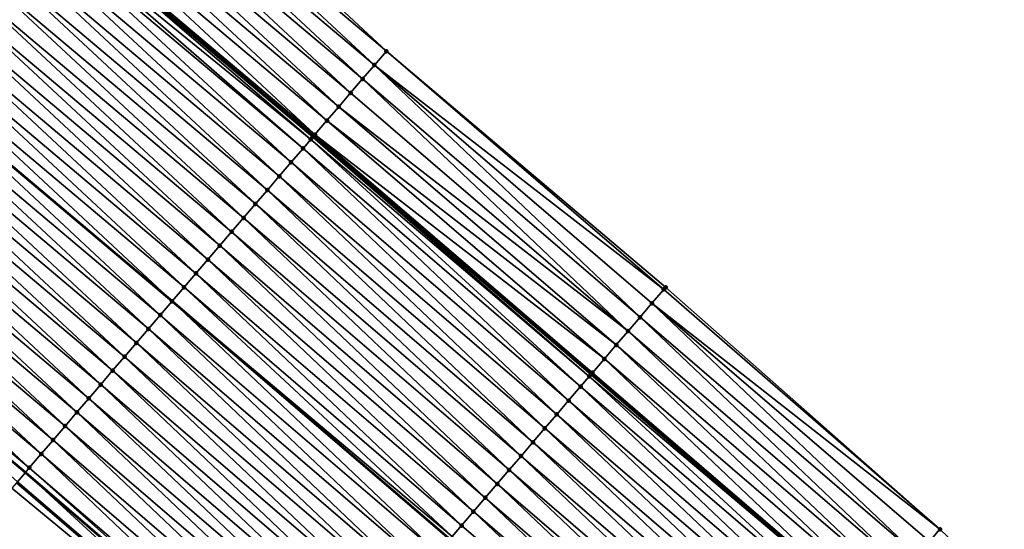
# Model space of a CAD drawing. Header units: feet. Extents: x 2017424 to 2024169, y 808042 to 818730.
# Tile 174 of 256: x 2018863 to 2018917, y 817493 to 817521. Entities that reach past the tile are written whole.
import ezdxf

# ---------------------------------------------------------------- set-up
doc = ezdxf.new("R2010")
doc.units = ezdxf.units.FT
doc.header["$MEASUREMENT"] = 0
for name, color, linetype, lineweight in [('EP_Travel Lane', 172, 'Continuous', 53), ('NB-Road Shots', 141, 'Continuous', 100), ('NB-Road X-Section', 40, 'Continuous', 13), ('STRIPING', 60, 'Continuous', 53)]:
    doc.layers.add(name, color=color, linetype=linetype, lineweight=lineweight)
doc.layers.add('I-77-MM15-17_NB-Surface-BORDER', color=7, linetype='Continuous')
doc.layers.add('I-77-MM15-17_NB-Surface-TIN', color=7, linetype='Continuous')

msp = doc.modelspace()

# ---------------------------------------------------------------- linework, layer by layer
at = {"layer": 'EP_Travel Lane'}
for points in [[(2018680.487801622, 817682.9492509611, 265.2869887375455), (2018695.732662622, 817670.0038730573, 265.1723295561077), (2018710.977544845, 817657.058477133, 265.062097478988), (2018726.222418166, 817644.1130887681, 264.9500094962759), (2018741.467385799, 817631.1676203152, 264.8575834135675), (2018756.712394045, 817618.2221173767, 264.7736264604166), (2018771.957462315, 817605.2765634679, 264.7021801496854), (2018787.202530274, 817592.331009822, 264.6306692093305), (2018802.449268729, 817579.3916672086, 264.6042746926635), (2018817.723675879, 817566.4807958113, 264.5448147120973), (2018832.998122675, 817553.5698909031, 264.4957293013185), (2018848.274330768, 817540.7163852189, 264.4197961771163), (2018863.594907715, 817527.8605148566, 264.3358394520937), (2018878.981106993, 817514.9153994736, 264.2239880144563), (2018894.161988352, 817501.8954641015, 264.0749702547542), (2018909.342777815, 817488.8756075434, 263.9106404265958), (2018924.522298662, 817475.8265810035, 263.7352914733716), (2018939.679067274, 817462.7787122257, 263.5755120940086), (2018954.858152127, 817449.6994170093, 263.3990584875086), (2018969.966004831, 817436.5953749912, 263.2069529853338), (2018985.073937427, 817423.4912636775, 263.0262041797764), (2019000.181863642, 817410.3891753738, 262.8748321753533)], [(2018679.915244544, 817651.296942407, 265.5613112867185), (2018695.185495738, 817638.3821200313, 265.3919447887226), (2018710.455550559, 817625.4674637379, 265.1817087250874), (2018725.725785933, 817612.5526547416, 265.0090497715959), (2018740.995981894, 817599.6378790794, 264.8281840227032), (2018756.266327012, 817586.722977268, 264.6783650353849), (2018771.536634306, 817573.8081074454, 264.5206743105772), (2018786.810242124, 817560.8913698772, 264.385724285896), (2018802.084329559, 817547.9807687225, 264.2426014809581), (2018817.358385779, 817535.070193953, 264.0913103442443), (2018832.701104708, 817522.1609300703, 263.9430832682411), (2018848.021889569, 817509.3056202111, 263.821537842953), (2018863.207168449, 817496.5298005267, 263.6983203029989), (2018878.387983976, 817483.5099216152, 263.53832794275), (2018893.568794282, 817470.4900471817, 263.3774655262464), (2018908.714644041, 817457.4700170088, 263.2195613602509), (2018923.871443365, 817444.4221217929, 263.0650736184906), (2018938.981822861, 817431.402658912, 262.8844902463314), (2018954.089652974, 817418.2986364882, 262.6891724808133), (2018969.197641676, 817405.1944765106, 262.516409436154), (2018984.308099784, 817392.0901700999, 262.3623027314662), (2018999.417576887, 817378.9879514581, 262.1726047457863)]]:
    msp.add_polyline3d(points, dxfattribs=at)
at = {"layer": 'I-77-MM15-17_NB-Surface-BORDER', "color": 3, "linetype": 'Continuous', "lineweight": -3}
for points in [[(2018680.645252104, 817683.1354620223, 265.283357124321), (2018696.27037605, 817670.6399375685, 265.1465820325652), (2018712.832506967, 817659.2525219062, 264.9939318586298), (2018729.394689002, 817647.8650630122, 264.8519203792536), (2018744.665829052, 817634.9501189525, 264.8028906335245), (2018759.937057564, 817622.0351000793, 264.7722757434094), (2018775.853890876, 817609.883752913, 264.7126077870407), (2018791.460974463, 817597.3659360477, 264.6744261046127), (2018807.035076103, 817584.816546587, 264.6598381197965), (2018822.474365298, 817572.1005646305, 264.6231879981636), (2018837.739438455, 817559.178745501, 264.5514728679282), (2018852.844230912, 817546.1622988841, 264.4526909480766), (2018868.164826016, 817533.3067755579, 264.3296399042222), (2018882.957923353, 817519.552864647, 264.1741285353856), (2018898.238566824, 817506.648392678, 264.0956368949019), (2018913.244286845, 817493.4243320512, 263.9377196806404), (2018927.737411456, 817479.5610504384, 263.7605349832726), (2018942.359920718, 817465.8928813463, 263.5743097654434), (2018956.895395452, 817452.0483271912, 263.3891777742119), (2018972.003313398, 817438.9442311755, 263.2061667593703), (2018986.456066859, 817425.0846488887, 263.0327841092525), (2019002.50888911, 817413.0720766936, 262.9231978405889)], [(2018998.315566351, 817377.7179933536, 262.1044480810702), (2018983.699811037, 817391.389350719, 262.3112769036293), (2018968.662655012, 817404.5779871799, 262.4949297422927), (2018953.25991355, 817417.3428071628, 262.6335508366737), (2018938.547647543, 817430.9025963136, 262.8489513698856), (2018923.816493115, 817444.3583262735, 263.0619861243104), (2018908.472494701, 817457.1889091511, 263.2042565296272), (2018893.300918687, 817470.1779385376, 263.3587733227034), (2018877.897395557, 817482.9383015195, 263.5059968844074), (2018862.474259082, 817495.6759465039, 263.6408178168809), (2018847.242212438, 817508.3769615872, 263.7586813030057), (2018832.143499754, 817521.4967048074, 263.9068526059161), (2018816.564544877, 817534.131511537, 264.0289594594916), (2018801.430892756, 817547.2079866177, 264.2069460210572), (2018786.380197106, 817560.3827849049, 264.3616748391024), (2018771.058846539, 817573.2433759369, 264.4977271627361), (2018756.038213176, 817586.4533273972, 264.6700593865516), (2018740.274153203, 817598.7845887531, 264.8047430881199), (2018725.120969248, 817611.8377022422, 264.9878453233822), (2018709.955365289, 817624.8761507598, 265.168795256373), (2018695.161368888, 817638.3535921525, 265.3918769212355), (2018679.766550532, 817651.1211484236, 265.558469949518)]]:
    msp.add_polyline3d(points, dxfattribs=at)
at = {"layer": 'I-77-MM15-17_NB-Surface-TIN', "color": 128, "linetype": 'Continuous', "lineweight": -3}
for points in [[(2018882.957923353, 817519.552864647, 264.1741285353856), (2018868.164826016, 817533.3067755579, 264.3296399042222), (2018867.522015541, 817532.5407503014, 264.3241861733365)], [(2018882.306943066, 817518.7937700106, 264.179837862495), (2018867.522015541, 817532.5407503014, 264.3241861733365), (2018866.879219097, 817531.7747132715, 264.3221562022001)], [(2018882.306943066, 817518.7937700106, 264.179837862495), (2018882.957923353, 817519.552864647, 264.1741285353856), (2018867.522015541, 817532.5407503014, 264.3241861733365)], [(2018881.655921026, 817518.0347111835, 264.1785901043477), (2018866.879219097, 817531.7747132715, 264.3221562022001), (2018866.23640968, 817531.008687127, 264.3169606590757)], [(2018881.655921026, 817518.0347111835, 264.1785901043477), (2018882.306943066, 817518.7937700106, 264.179837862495), (2018866.879219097, 817531.7747132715, 264.3221562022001)], [(2018881.004898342, 817517.2756529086, 264.1772350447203), (2018866.23640968, 817531.008687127, 264.3169606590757), (2018865.593611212, 817530.2426517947, 264.314437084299)], [(2018881.004898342, 817517.2756529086, 264.1772350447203), (2018881.655921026, 817518.0347111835, 264.1785901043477), (2018866.23640968, 817531.008687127, 264.3169606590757)], [(2018880.353992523, 817516.5164944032, 264.1953528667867), (2018865.593611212, 817530.2426517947, 264.314437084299), (2018864.950876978, 817529.4765625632, 264.3275878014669)], [(2018880.353992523, 817516.5164944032, 264.1953528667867), (2018881.004898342, 817517.2756529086, 264.1772350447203), (2018865.593611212, 817530.2426517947, 264.314437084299)], [(2018879.703068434, 817515.7573515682, 264.2104262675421), (2018864.950876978, 817529.4765625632, 264.3275878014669), (2018864.308100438, 817528.7105088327, 264.330414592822)], [(2018879.703068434, 817515.7573515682, 264.2104262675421), (2018880.353992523, 817516.5164944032, 264.1953528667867), (2018864.950876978, 817529.4765625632, 264.3275878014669)], [(2018879.052129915, 817514.9982211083, 264.2230953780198), (2018864.308100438, 817528.7105088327, 264.330414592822), (2018863.665332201, 817527.9444481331, 264.3352679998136)], [(2018879.052129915, 817514.9982211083, 264.2230953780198), (2018879.703068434, 817515.7573515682, 264.2104262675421), (2018864.308100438, 817528.7105088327, 264.330414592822)], [(2018878.930698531, 817514.8566168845, 264.2246215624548), (2018863.594907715, 817527.8605148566, 264.3358394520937), (2018863.566071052, 817527.8261467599, 264.3360734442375)], [(2018863.665332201, 817527.9444481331, 264.3352679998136), (2018863.594907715, 817527.8605148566, 264.3358394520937), (2018878.981106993, 817514.9153994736, 264.2239880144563)], [(2018878.930698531, 817514.8566168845, 264.2246215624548), (2018878.981106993, 817514.9153994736, 264.2239880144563), (2018863.594907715, 817527.8605148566, 264.3358394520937)], [(2018879.052129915, 817514.9982211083, 264.2230953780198), (2018863.665332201, 817527.9444481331, 264.3352679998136), (2018878.981106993, 817514.9153994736, 264.2239880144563)], [(2018878.401023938, 817514.2392342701, 264.2078615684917), (2018863.233451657, 817527.4297925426, 264.3305944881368), (2018863.022488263, 817527.1784509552, 264.3216487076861)], [(2018878.822248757, 817514.7301863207, 264.2230635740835), (2018863.566071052, 817527.8261467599, 264.3360734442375), (2018863.233451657, 817527.4297925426, 264.3305944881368)], [(2018878.401023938, 817514.2392342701, 264.2078615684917), (2018878.822248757, 817514.7301863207, 264.2230635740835), (2018863.233451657, 817527.4297925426, 264.3305944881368)], [(2018878.822248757, 817514.7301863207, 264.2230635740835), (2018878.930698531, 817514.8566168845, 264.2246215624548), (2018863.566071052, 817527.8261467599, 264.3360734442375)], [(2018877.749834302, 817513.4803191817, 264.1786880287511), (2018863.022488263, 817527.1784509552, 264.3216487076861), (2018862.379574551, 817526.4125123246, 264.2910033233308)], [(2018877.749834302, 817513.4803191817, 264.1786880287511), (2018878.401023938, 817514.2392342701, 264.2078615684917), (2018863.022488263, 817527.1784509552, 264.3216487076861)], [(2018877.098683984, 817512.7213703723, 264.1560658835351), (2018862.379574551, 817526.4125123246, 264.2910033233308), (2018861.736704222, 817525.6465372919, 264.2709439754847)], [(2018877.098683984, 817512.7213703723, 264.1560658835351), (2018877.749834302, 817513.4803191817, 264.1786880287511), (2018862.379574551, 817526.4125123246, 264.2910033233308)], [(2018876.447573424, 817511.9623874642, 264.1400684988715), (2018861.736704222, 817525.6465372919, 264.2709439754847), (2018861.09385445, 817524.8805450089, 264.2559011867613)], [(2018876.447573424, 817511.9623874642, 264.1400684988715), (2018877.098683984, 817512.7213703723, 264.1560658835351), (2018861.736704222, 817525.6465372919, 264.2709439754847)], [(2018875.796469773, 817511.2033986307, 264.1252223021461), (2018861.09385445, 817524.8805450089, 264.2559011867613), (2018860.451008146, 817524.1145498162, 264.2417046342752)], [(2018875.796469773, 817511.2033986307, 264.1252223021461), (2018876.447573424, 817511.9623874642, 264.1400684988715), (2018861.09385445, 817524.8805450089, 264.2559011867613)], [(2018875.145346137, 817510.4444269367, 264.1070462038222), (2018860.451008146, 817524.1145498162, 264.2417046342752), (2018859.808143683, 817523.3485698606, 264.2230769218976)], [(2018875.145346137, 817510.4444269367, 264.1070462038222), (2018875.796469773, 817511.2033986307, 264.1252223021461), (2018860.451008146, 817524.1145498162, 264.2417046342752)], [(2018874.494178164, 817509.6854932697, 264.0814821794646), (2018859.808143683, 817523.3485698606, 264.2230769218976), (2018859.16525462, 817522.5826105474, 264.1984461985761)], [(2018874.494178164, 817509.6854932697, 264.0814821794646), (2018875.145346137, 817510.4444269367, 264.1070462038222), (2018859.808143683, 817523.3485698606, 264.2230769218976)], [(2018873.842985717, 817508.9265805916, 264.0518404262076), (2018859.16525462, 817522.5826105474, 264.1984461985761), (2018858.522340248, 817521.8166724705, 264.1676398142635)], [(2018873.842985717, 817508.9265805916, 264.0518404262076), (2018874.494178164, 817509.6854932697, 264.0814821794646), (2018859.16525462, 817522.5826105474, 264.1984461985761)], [(2018873.191800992, 817508.167661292, 264.0234850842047), (2018858.522340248, 817521.8166724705, 264.1676398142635), (2018857.8794409, 817521.0507217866, 264.1404996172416)], [(2018873.191800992, 817508.167661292, 264.0234850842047), (2018873.842985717, 817508.9265805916, 264.0518404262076), (2018858.522340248, 817521.8166724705, 264.1676398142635)], [(2018872.540663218, 817507.4087017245, 264.0029530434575), (2018857.8794409, 817521.0507217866, 264.1404996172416), (2018857.236577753, 817520.2847407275, 264.1221928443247)], [(2018872.540663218, 817507.4087017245, 264.0029530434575), (2018873.191800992, 817508.167661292, 264.0234850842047), (2018857.8794409, 817521.0507217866, 264.1404996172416)], [(2018871.889563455, 817506.6497095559, 263.9887548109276), (2018857.236577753, 817520.2847407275, 264.1221928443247), (2018856.593739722, 817519.5187385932, 264.1100148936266)], [(2018871.889563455, 817506.6497095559, 263.9887548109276), (2018872.540663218, 817507.4087017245, 264.0029530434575), (2018857.236577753, 817520.2847407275, 264.1221928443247)], [(2018856.593739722, 817519.5187385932, 264.1100148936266), (2018855.958247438, 817518.761653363, 264.0783002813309), (2018871.245923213, 817505.8995558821, 263.962955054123)], [(2018871.889563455, 817506.6497095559, 263.9887548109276), (2018856.593739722, 817519.5187385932, 264.1100148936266), (2018871.245923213, 817505.8995558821, 263.962955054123)], [(2018898.139231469, 817506.532570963, 264.0955870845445), (2018882.957923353, 817519.552864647, 264.1741285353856), (2018882.306943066, 817518.7937700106, 264.179837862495)], [(2018898.139231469, 817506.532570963, 264.0955870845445), (2018898.238566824, 817506.648392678, 264.0956368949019), (2018882.957923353, 817519.552864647, 264.1741285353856)], [(2018870.587193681, 817505.1318712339, 263.9319902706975), (2018855.950820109, 817518.7528049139, 264.0779296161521), (2018855.307936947, 817517.9868406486, 264.0547390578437)], [(2018871.238392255, 817505.8907786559, 263.9626531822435), (2018855.958247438, 817518.761653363, 264.0783002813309), (2018855.950820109, 817518.7528049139, 264.0779296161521)], [(2018870.587193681, 817505.1318712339, 263.9319902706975), (2018871.238392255, 817505.8907786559, 263.9626531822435), (2018855.950820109, 817518.7528049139, 264.0779296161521)], [(2018871.238392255, 817505.8907786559, 263.9626531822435), (2018871.245923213, 817505.8995558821, 263.962955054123), (2018855.958247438, 817518.761653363, 264.0783002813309)], [(2018896.837160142, 817505.0144766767, 264.0885511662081), (2018882.306943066, 817518.7937700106, 264.179837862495), (2018881.655921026, 817518.0347111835, 264.1785901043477)], [(2018896.837160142, 817505.0144766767, 264.0885511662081), (2018897.488201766, 817505.7735187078, 264.09306227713), (2018882.306943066, 817518.7937700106, 264.179837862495)], [(2018897.488201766, 817505.7735187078, 264.09306227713), (2018898.139231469, 817506.532570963, 264.0955870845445), (2018882.306943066, 817518.7937700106, 264.179837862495)], [(2018869.93608013, 817504.3728908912, 263.9154944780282), (2018855.307936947, 817517.9868406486, 264.0547390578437), (2018854.665075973, 817517.2208577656, 264.0369626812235)], [(2018869.93608013, 817504.3728908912, 263.9154944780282), (2018870.587193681, 817505.1318712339, 263.9319902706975), (2018855.307936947, 817517.9868406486, 264.0547390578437)], [(2018896.186100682, 817504.2554499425, 264.0810681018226), (2018881.655921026, 817518.0347111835, 264.1785901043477), (2018881.004898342, 817517.2756529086, 264.1772350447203)], [(2018896.186100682, 817504.2554499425, 264.0810681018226), (2018896.837160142, 817505.0144766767, 264.0885511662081), (2018881.655921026, 817518.0347111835, 264.1785901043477)], [(2018869.284938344, 817503.6139347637, 263.8942940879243), (2018854.665075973, 817517.2208577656, 264.0369626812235), (2018854.022210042, 817516.4548790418, 264.0179767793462)], [(2018869.284938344, 817503.6139347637, 263.8942940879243), (2018869.93608013, 817504.3728908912, 263.9154944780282), (2018854.665075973, 817517.2208577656, 264.0369626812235)], [(2018896.186100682, 817504.2554499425, 264.0810681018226), (2018881.004898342, 817517.2756529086, 264.1772350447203), (2018880.353992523, 817516.5164944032, 264.1953528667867)], [(2018868.633814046, 817502.8549636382, 263.8760075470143), (2018854.022210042, 817516.4548790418, 264.0179767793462), (2018853.379335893, 817515.6889072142, 263.9969853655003)], [(2018868.633814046, 817502.8549636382, 263.8760075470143), (2018869.284938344, 817503.6139347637, 263.8942940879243), (2018854.022210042, 817516.4548790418, 264.0179767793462)], [(2018895.535063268, 817503.4964043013, 264.0772583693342), (2018880.353992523, 817516.5164944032, 264.1953528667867), (2018879.703068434, 817515.7573515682, 264.2104262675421)], [(2018895.535063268, 817503.4964043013, 264.0772583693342), (2018896.186100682, 817504.2554499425, 264.0810681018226), (2018880.353992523, 817516.5164944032, 264.1953528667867)], [(2018867.982689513, 817502.0959927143, 263.8576818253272), (2018853.379335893, 817515.6889072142, 263.9969853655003), (2018852.73647938, 817514.922920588, 263.9802975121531)], [(2018867.982689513, 817502.0959927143, 263.8576818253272), (2018868.633814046, 817502.8549636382, 263.8760075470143), (2018853.379335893, 817515.6889072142, 263.9969853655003)], [(2018894.884058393, 817502.737330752, 264.0788705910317), (2018879.703068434, 817515.7573515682, 264.2104262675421), (2018879.052129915, 817514.9982211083, 264.2230953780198)], [(2018894.884058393, 817502.737330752, 264.0788705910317), (2018895.535063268, 817503.4964043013, 264.0772583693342), (2018879.703068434, 817515.7573515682, 264.2104262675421)], [(2018867.331574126, 817501.3370139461, 263.8408801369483), (2018852.73647938, 817514.922920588, 263.9802975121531), (2018852.09361624, 817514.156939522, 263.9619927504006)], [(2018867.331574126, 817501.3370139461, 263.8408801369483), (2018867.982689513, 817502.0959927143, 263.8576818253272), (2018852.73647938, 817514.922920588, 263.9802975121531)], [(2018878.930698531, 817514.8566168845, 264.2246215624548), (2018894.161988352, 817501.8954641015, 264.0749702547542), (2018878.981106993, 817514.9153994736, 264.2239880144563)], [(2018879.052129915, 817514.9982211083, 264.2230953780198), (2018878.981106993, 817514.9153994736, 264.2239880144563), (2018894.161988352, 817501.8954641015, 264.0749702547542)], [(2018894.23303104, 817501.9782764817, 264.0767373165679), (2018879.052129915, 817514.9982211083, 264.2230953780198), (2018894.161988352, 817501.8954641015, 264.0749702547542)], [(2018894.23303104, 817501.9782764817, 264.0767373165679), (2018894.884058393, 817502.737330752, 264.0788705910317), (2018879.052129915, 817514.9982211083, 264.2230953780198)], [(2018893.581872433, 817501.2193347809, 264.0527338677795), (2018878.822248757, 817514.7301863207, 264.2230635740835), (2018878.401023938, 817514.2392342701, 264.2078615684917)], [(2018894.061270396, 817501.778060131, 264.0724650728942), (2018878.930698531, 817514.8566168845, 264.2246215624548), (2018878.822248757, 817514.7301863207, 264.2230635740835)], [(2018893.581872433, 817501.2193347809, 264.0527338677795), (2018894.061270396, 817501.778060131, 264.0724650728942), (2018878.822248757, 817514.7301863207, 264.2230635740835)], [(2018894.061270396, 817501.778060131, 264.0724650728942), (2018894.161988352, 817501.8954641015, 264.0749702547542), (2018878.930698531, 817514.8566168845, 264.2246215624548)], [(2018866.680449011, 817500.578043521, 263.8224575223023), (2018852.09361624, 817514.156939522, 263.9619927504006), (2018851.450744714, 817513.3909654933, 263.9416414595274)], [(2018866.680449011, 817500.578043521, 263.8224575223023), (2018867.331574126, 817501.3370139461, 263.8408801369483), (2018852.09361624, 817514.156939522, 263.9619927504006)], [(2018892.930683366, 817500.4604192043, 264.0236550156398), (2018878.401023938, 817514.2392342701, 264.2078615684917), (2018877.749834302, 817513.4803191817, 264.1786880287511)], [(2018892.930683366, 817500.4604192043, 264.0236550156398), (2018893.581872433, 817501.2193347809, 264.0527338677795), (2018878.401023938, 817514.2392342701, 264.2078615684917)], [(2018866.029268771, 817499.8191203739, 263.7948496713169), (2018851.450744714, 817513.3909654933, 263.9416414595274), (2018850.807844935, 817512.6250151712, 263.9143960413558)], [(2018866.029268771, 817499.8191203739, 263.7948496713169), (2018866.680449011, 817500.578043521, 263.8224575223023), (2018851.450744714, 817513.3909654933, 263.9416414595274)], [(2018892.279551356, 817499.7014546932, 264.0040831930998), (2018877.749834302, 817513.4803191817, 264.1786880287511), (2018877.098683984, 817512.7213703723, 264.1560658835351)], [(2018892.279551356, 817499.7014546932, 264.0040831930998), (2018892.930683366, 817500.4604192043, 264.0236550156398), (2018877.749834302, 817513.4803191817, 264.1786880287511)], [(2018865.37807524, 817499.060208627, 263.7650269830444), (2018850.807844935, 817512.6250151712, 263.9143960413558), (2018850.164936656, 817511.8590719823, 263.8850762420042)], [(2018865.37807524, 817499.060208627, 263.7650269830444), (2018866.029268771, 817499.8191203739, 263.7948496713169), (2018850.807844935, 817512.6250151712, 263.9143960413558)], [(2018891.62844312, 817498.9424697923, 263.9884727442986), (2018877.098683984, 817512.7213703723, 264.1560658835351), (2018876.447573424, 817511.9623874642, 264.1400684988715)], [(2018891.62844312, 817498.9424697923, 263.9884727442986), (2018892.279551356, 817499.7014546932, 264.0040831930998), (2018877.098683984, 817512.7213703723, 264.1560658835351)], [(2018864.726910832, 817498.3012719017, 263.7400571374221), (2018850.164936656, 817511.8590719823, 263.8850762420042), (2018849.522067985, 817511.0930955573, 263.8654218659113)], [(2018864.726910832, 817498.3012719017, 263.7400571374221), (2018865.37807524, 817499.060208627, 263.7650269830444), (2018850.164936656, 817511.8590719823, 263.8850762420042)], [(2018890.977341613, 817498.1834791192, 263.9739836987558), (2018876.447573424, 817511.9623874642, 264.1400684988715), (2018875.796469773, 817511.2033986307, 264.1252223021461)], [(2018890.977341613, 817498.1834791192, 263.9739836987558), (2018891.62844312, 817498.9424697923, 263.9884727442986), (2018876.447573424, 817511.9623874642, 264.1400684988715)], [(2018890.326222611, 817497.424503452, 263.9565792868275), (2018875.796469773, 817511.2033986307, 264.1252223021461), (2018875.145346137, 817510.4444269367, 264.1070462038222)], [(2018890.326222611, 817497.424503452, 263.9565792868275), (2018890.977341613, 817498.1834791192, 263.9739836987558), (2018875.796469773, 817511.2033986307, 264.1252223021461)], [(2018864.07577235, 817497.5423129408, 263.7194072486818), (2018849.522067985, 817511.0930955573, 263.8654218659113), (2018848.879185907, 817510.3271303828, 263.842495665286)], [(2018864.07577235, 817497.5423129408, 263.7194072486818), (2018864.726910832, 817498.3012719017, 263.7400571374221), (2018849.522067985, 817511.0930955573, 263.8654218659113)], [(2018863.424714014, 817496.7832852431, 263.7121116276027), (2018848.879185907, 817510.3271303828, 263.842495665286), (2018848.236371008, 817509.5611088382, 263.8359624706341)], [(2018863.424714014, 817496.7832852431, 263.7121116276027), (2018864.07577235, 817497.5423129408, 263.7194072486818), (2018848.879185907, 817510.3271303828, 263.842495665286)], [(2018889.675064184, 817496.6655615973, 263.9326057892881), (2018875.145346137, 817510.4444269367, 264.1070462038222), (2018874.494178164, 817509.6854932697, 264.0814821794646)], [(2018889.675064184, 817496.6655615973, 263.9326057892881), (2018890.326222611, 817497.424503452, 263.9565792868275), (2018875.145346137, 817510.4444269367, 264.1070462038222)], [(2018848.236371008, 817509.5611088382, 263.8359624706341), (2018848.021889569, 817509.3056202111, 263.821537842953), (2018863.207168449, 817496.5298005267, 263.6983203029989)], [(2018863.424714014, 817496.7832852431, 263.7121116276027), (2018848.236371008, 817509.5611088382, 263.8359624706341), (2018863.207168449, 817496.5298005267, 263.6983203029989)], [(2018889.02387172, 817495.9066489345, 263.9029608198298), (2018874.494178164, 817509.6854932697, 264.0814821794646), (2018873.842985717, 817508.9265805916, 264.0518404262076)], [(2018889.02387172, 817495.9066489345, 263.9029608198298), (2018889.675064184, 817496.6655615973, 263.9326057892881), (2018874.494178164, 817509.6854932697, 264.0814821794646)], [(2018862.77345168, 817496.0244325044, 263.6708247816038), (2018863.207168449, 817496.5298005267, 263.6983203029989), (2018848.021889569, 817509.3056202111, 263.821537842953)], [(2018888.372715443, 817495.1477052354, 263.879345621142), (2018873.842985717, 817508.9265805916, 264.0518404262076), (2018873.191800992, 817508.167661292, 264.0234850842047)], [(2018888.372715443, 817495.1477052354, 263.879345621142), (2018889.02387172, 817495.9066489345, 263.9029608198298), (2018873.842985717, 817508.9265805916, 264.0518404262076)], [(2018887.72158257, 817494.3887414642, 263.8596300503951), (2018873.191800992, 817508.167661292, 264.0234850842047), (2018872.540663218, 817507.4087017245, 264.0029530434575)], [(2018887.72158257, 817494.3887414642, 263.8596300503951), (2018888.372715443, 817495.1477052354, 263.879345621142), (2018873.191800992, 817508.167661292, 264.0234850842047)], [(2018887.070465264, 817493.6297643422, 263.8425082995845), (2018872.540663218, 817507.4087017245, 264.0029530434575), (2018871.889563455, 817506.6497095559, 263.9887548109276)], [(2018887.070465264, 817493.6297643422, 263.8425082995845), (2018887.72158257, 817494.3887414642, 263.8596300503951), (2018872.540663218, 817507.4087017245, 264.0029530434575)], [(2018886.556645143, 817493.0309624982, 263.8179350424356), (2018871.889563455, 817506.6497095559, 263.9887548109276), (2018871.245923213, 817505.8995558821, 263.962955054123)], [(2018886.556645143, 817493.0309624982, 263.8179350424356), (2018887.070465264, 817493.6297643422, 263.8425082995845), (2018871.889563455, 817506.6497095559, 263.9887548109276)], [(2018913.244286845, 817493.4243320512, 263.9377196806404), (2018898.139231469, 817506.532570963, 264.0955870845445), (2018897.488201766, 817505.7735187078, 264.09306227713)], [(2018913.244286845, 817493.4243320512, 263.9377196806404), (2018898.238566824, 817506.648392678, 264.0956368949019), (2018898.139231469, 817506.532570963, 264.0955870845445)], [(2018885.76810092, 817492.1119213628, 263.7866481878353), (2018871.238392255, 817505.8907786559, 263.9626531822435), (2018870.587193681, 817505.1318712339, 263.9319902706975)], [(2018886.419232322, 817492.8708863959, 263.8061185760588), (2018871.245923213, 817505.8995558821, 263.962955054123), (2018871.238392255, 817505.8907786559, 263.9626531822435)], [(2018885.76810092, 817492.1119213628, 263.7866481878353), (2018886.419232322, 817492.8708863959, 263.8061185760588), (2018871.238392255, 817505.8907786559, 263.9626531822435)], [(2018886.556645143, 817493.0309624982, 263.8179350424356), (2018871.245923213, 817505.8995558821, 263.962955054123), (2018886.42676155, 817492.8796574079, 263.806766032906)], [(2018886.419232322, 817492.8708863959, 263.8061185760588), (2018886.42676155, 817492.8796574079, 263.806766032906), (2018871.245923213, 817505.8995558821, 263.962955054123)], [(2018912.017984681, 817491.9945977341, 263.9294328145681), (2018897.488201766, 817505.7735187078, 264.09306227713), (2018896.837160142, 817505.0144766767, 264.0885511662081)], [(2018912.017984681, 817491.9945977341, 263.9294328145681), (2018912.669019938, 817492.7536452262, 263.9328831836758), (2018897.488201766, 817505.7735187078, 264.09306227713)], [(2018912.669019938, 817492.7536452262, 263.9328831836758), (2018913.244286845, 817493.4243320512, 263.9377196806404), (2018897.488201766, 817505.7735187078, 264.09306227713)], [(2018885.116984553, 817491.352943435, 263.7696829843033), (2018870.587193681, 817505.1318712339, 263.9319902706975), (2018869.93608013, 817504.3728908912, 263.9154944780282)], [(2018885.116984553, 817491.352943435, 263.7696829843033), (2018885.76810092, 817492.1119213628, 263.7866481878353), (2018870.587193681, 817505.1318712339, 263.9319902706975)], [(2018911.366941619, 817491.2355569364, 263.924681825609), (2018896.837160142, 817505.0144766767, 264.0885511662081), (2018896.186100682, 817504.2554499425, 264.0810681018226)], [(2018911.366941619, 817491.2355569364, 263.924681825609), (2018912.017984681, 817491.9945977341, 263.9294328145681), (2018896.837160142, 817505.0144766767, 264.0885511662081)], [(2018884.465824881, 817490.5940026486, 263.7455019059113), (2018869.93608013, 817504.3728908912, 263.9154944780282), (2018869.284938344, 817503.6139347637, 263.8942940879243)], [(2018884.465824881, 817490.5940026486, 263.7455019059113), (2018885.116984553, 817491.352943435, 263.7696829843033), (2018869.93608013, 817504.3728908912, 263.9154944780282)], [(2018910.715907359, 817490.4765085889, 263.9213976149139), (2018896.186100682, 817504.2554499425, 264.0810681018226), (2018895.535063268, 817503.4964043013, 264.0772583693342)], [(2018910.715907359, 817490.4765085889, 263.9213976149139), (2018911.366941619, 817491.2355569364, 263.924681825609), (2018896.186100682, 817504.2554499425, 264.0810681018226)], [(2018883.814689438, 817489.8350410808, 263.7253582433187), (2018869.284938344, 817503.6139347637, 263.8942940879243), (2018868.633814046, 817502.8549636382, 263.8760075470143)], [(2018883.814689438, 817489.8350410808, 263.7253582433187), (2018884.465824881, 817490.5940026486, 263.7455019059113), (2018869.284938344, 817503.6139347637, 263.8942940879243)], [(2018910.064875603, 817489.7174580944, 263.918530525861), (2018895.535063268, 817503.4964043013, 264.0772583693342), (2018894.884058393, 817502.737330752, 264.0788705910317)], [(2018910.064875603, 817489.7174580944, 263.918530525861), (2018910.715907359, 817490.4765085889, 263.9213976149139), (2018895.535063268, 817503.4964043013, 264.0772583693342)], [(2018883.163575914, 817489.0760607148, 263.7088667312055), (2018868.633814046, 817502.8549636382, 263.8760075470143), (2018867.982689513, 817502.0959927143, 263.8576818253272)], [(2018883.163575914, 817489.0760607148, 263.7088667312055), (2018883.814689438, 817489.8350410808, 263.7253582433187), (2018868.633814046, 817502.8549636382, 263.8760075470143)], [(2018909.41382911, 817488.9584202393, 263.913207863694), (2018894.884058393, 817502.737330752, 264.0788705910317), (2018894.23303104, 817501.9782764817, 264.0767373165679)], [(2018909.41382911, 817488.9584202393, 263.913207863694), (2018910.064875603, 817489.7174580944, 263.918530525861), (2018894.884058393, 817502.737330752, 264.0788705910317)], [(2018882.512434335, 817488.3171044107, 263.6877004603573), (2018867.982689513, 817502.0959927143, 263.8576818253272), (2018867.331574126, 817501.3370139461, 263.8408801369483)], [(2018882.512434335, 817488.3171044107, 263.6877004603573), (2018883.163575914, 817489.0760607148, 263.7088667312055), (2018867.982689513, 817502.0959927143, 263.8576818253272)], [(2018909.390377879, 817488.9310842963, 263.9125858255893), (2018894.23303104, 817501.9782764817, 264.0767373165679), (2018894.161988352, 817501.8954641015, 264.0749702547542)], [(2018909.390377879, 817488.9310842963, 263.9125858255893), (2018909.41382911, 817488.9584202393, 263.913207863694), (2018894.23303104, 817501.9782764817, 264.0767373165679)], [(2018908.762656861, 817488.1994902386, 263.8869310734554), (2018894.061270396, 817501.778060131, 264.0724650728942), (2018893.581872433, 817501.2193347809, 264.0527338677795)], [(2018894.061270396, 817501.778060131, 264.0724650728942), (2018909.342777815, 817488.8756075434, 263.9106404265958), (2018894.161988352, 817501.8954641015, 264.0749702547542)], [(2018908.762656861, 817488.1994902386, 263.8869310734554), (2018909.342777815, 817488.8756075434, 263.9106404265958), (2018894.061270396, 817501.778060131, 264.0724650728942)], [(2018909.390377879, 817488.9310842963, 263.9125858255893), (2018894.161988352, 817501.8954641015, 264.0749702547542), (2018909.342777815, 817488.8756075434, 263.9106404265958)], [(2018881.861287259, 817487.5581528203, 263.6656183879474), (2018867.331574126, 817501.3370139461, 263.8408801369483), (2018866.680449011, 817500.578043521, 263.8224575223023)], [(2018881.861287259, 817487.5581528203, 263.6656183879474), (2018882.512434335, 817488.3171044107, 263.6877004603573), (2018867.331574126, 817501.3370139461, 263.8408801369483)], [(2018908.111492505, 817487.4405534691, 263.8619693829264), (2018893.581872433, 817501.2193347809, 264.0527338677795), (2018892.930683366, 817500.4604192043, 264.0236550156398)], [(2018908.111492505, 817487.4405534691, 263.8619693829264), (2018908.762656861, 817488.1994902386, 263.8869310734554), (2018893.581872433, 817501.2193347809, 264.0527338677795)], [(2018881.210106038, 817486.7992305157, 263.6378466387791), (2018866.680449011, 817500.578043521, 263.8224575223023), (2018866.029268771, 817499.8191203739, 263.7948496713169)], [(2018881.210106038, 817486.7992305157, 263.6378466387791), (2018881.861287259, 817487.5581528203, 263.6656183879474), (2018866.680449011, 817500.578043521, 263.8224575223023)], [(2018907.460361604, 817486.6815880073, 263.8425820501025), (2018892.930683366, 817500.4604192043, 264.0236550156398), (2018892.279551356, 817499.7014546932, 264.0040831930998)], [(2018907.460361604, 817486.6815880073, 263.8425820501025), (2018908.111492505, 817487.4405534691, 263.8619693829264), (2018892.930683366, 817500.4604192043, 264.0236550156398)], [(2018880.558922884, 817486.0403098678, 263.6097530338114), (2018866.029268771, 817499.8191203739, 263.7948496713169), (2018865.37807524, 817499.060208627, 263.7650269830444)], [(2018880.558922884, 817486.0403098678, 263.6097530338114), (2018881.210106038, 817486.7992305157, 263.6378466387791), (2018866.029268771, 817499.8191203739, 263.7948496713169)], [(2018906.809243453, 817485.92261161, 263.8253192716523), (2018892.279551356, 817499.7014546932, 264.0040831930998), (2018891.62844312, 817498.9424697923, 263.9884727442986)], [(2018906.809243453, 817485.92261161, 263.8253192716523), (2018907.460361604, 817486.6815880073, 263.8425820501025), (2018892.279551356, 817499.7014546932, 264.0040831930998)], [(2018879.907753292, 817485.2813775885, 263.5839192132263), (2018865.37807524, 817499.060208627, 263.7650269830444), (2018864.726910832, 817498.3012719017, 263.7400571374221)], [(2018879.907753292, 817485.2813775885, 263.5839192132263), (2018880.558922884, 817486.0403098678, 263.6097530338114), (2018865.37807524, 817499.060208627, 263.7650269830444)], [(2018906.158127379, 817485.1636334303, 263.8084027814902), (2018891.62844312, 817498.9424697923, 263.9884727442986), (2018890.977341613, 817498.1834791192, 263.9739836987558)], [(2018906.158127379, 817485.1636334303, 263.8084027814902), (2018906.809243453, 817485.92261161, 263.8253192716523), (2018891.62844312, 817498.9424697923, 263.9884727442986)], [(2018879.256605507, 817484.5224266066, 263.5617189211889), (2018864.726910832, 817498.3012719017, 263.7400571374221), (2018864.07577235, 817497.5423129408, 263.7194072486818)], [(2018879.256605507, 817484.5224266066, 263.5617189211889), (2018879.907753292, 817485.2813775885, 263.5839192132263), (2018864.726910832, 817498.3012719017, 263.7400571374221)], [(2018905.507004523, 817484.4046610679, 263.7903560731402), (2018890.977341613, 817498.1834791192, 263.9739836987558), (2018890.326222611, 817497.424503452, 263.9565792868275)], [(2018905.507004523, 817484.4046610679, 263.7903560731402), (2018906.158127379, 817485.1636334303, 263.8084027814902), (2018890.977341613, 817498.1834791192, 263.9739836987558)], [(2018878.605535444, 817483.7634089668, 263.5524690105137), (2018864.07577235, 817497.5423129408, 263.7194072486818), (2018863.424714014, 817496.7832852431, 263.7121116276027)], [(2018878.605535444, 817483.7634089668, 263.5524690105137), (2018879.256605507, 817484.5224266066, 263.5617189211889), (2018864.07577235, 817497.5423129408, 263.7194072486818)], [(2018904.855857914, 817483.6457090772, 263.7683515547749), (2018890.326222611, 817497.424503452, 263.9565792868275), (2018889.675064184, 817496.6655615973, 263.9326057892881)], [(2018904.855857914, 817483.6457090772, 263.7683515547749), (2018905.507004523, 817484.4046610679, 263.7903560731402), (2018890.326222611, 817497.424503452, 263.9565792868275)], [(2018863.424714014, 817496.7832852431, 263.7121116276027), (2018863.207168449, 817496.5298005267, 263.6983203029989), (2018878.387983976, 817483.5099216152, 263.53832794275)], [(2018878.605535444, 817483.7634089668, 263.5524690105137), (2018863.424714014, 817496.7832852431, 263.7121116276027), (2018878.387983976, 817483.5099216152, 263.53832794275)], [(2018904.204688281, 817482.8867768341, 263.7425104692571), (2018889.675064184, 817496.6655615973, 263.9326057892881), (2018889.02387172, 817495.9066489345, 263.9029608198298)], [(2018904.204688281, 817482.8867768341, 263.7425104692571), (2018904.855857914, 817483.6457090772, 263.7683515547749), (2018889.675064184, 817496.6655615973, 263.9326057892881)], [(2018877.954266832, 817483.0045616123, 263.5101358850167), (2018863.207168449, 817496.5298005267, 263.6983203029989), (2018862.77345168, 817496.0244325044, 263.6708247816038)], [(2018877.954266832, 817483.0045616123, 263.5101358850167), (2018878.387983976, 817483.5099216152, 263.53832794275), (2018863.207168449, 817496.5298005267, 263.6983203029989)], [(2018877.897395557, 817482.9383015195, 263.5059968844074), (2018862.7216135, 817495.9640415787, 263.666626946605), (2018862.474259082, 817495.6759465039, 263.6408178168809)], [(2018877.897395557, 817482.9383015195, 263.5059968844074), (2018862.77345168, 817496.0244325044, 263.6708247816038), (2018862.7216135, 817495.9640415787, 263.666626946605)], [(2018877.897395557, 817482.9383015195, 263.5059968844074), (2018877.954266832, 817483.0045616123, 263.5101358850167), (2018862.77345168, 817496.0244325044, 263.6708247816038)], [(2018903.553533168, 817482.1278321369, 263.7190889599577), (2018889.02387172, 817495.9066489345, 263.9029608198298), (2018888.372715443, 817495.1477052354, 263.879345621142)], [(2018903.553533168, 817482.1278321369, 263.7190889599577), (2018904.204688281, 817482.8867768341, 263.7425104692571), (2018889.02387172, 817495.9066489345, 263.9029608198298)], [(2018902.902404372, 817481.3688648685, 263.7000526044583), (2018888.372715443, 817495.1477052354, 263.879345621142), (2018887.72158257, 817494.3887414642, 263.8596300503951)], [(2018902.902404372, 817481.3688648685, 263.7000526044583), (2018903.553533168, 817482.1278321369, 263.7190889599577), (2018888.372715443, 817495.1477052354, 263.879345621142)], [(2018902.251275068, 817480.6098980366, 263.6809314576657), (2018887.72158257, 817494.3887414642, 263.8596300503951), (2018887.070465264, 817493.6297643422, 263.8425082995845)], [(2018902.251275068, 817480.6098980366, 263.6809314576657), (2018902.902404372, 817481.3688648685, 263.7000526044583), (2018887.72158257, 817494.3887414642, 263.8596300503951)], [(2018902.251275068, 817480.6098980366, 263.6809314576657), (2018887.070465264, 817493.6297643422, 263.8425082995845), (2018886.556645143, 817493.0309624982, 263.8179350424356)], [(2018927.737411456, 817479.5610504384, 263.7605349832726), (2018913.244286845, 817493.4243320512, 263.9377196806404), (2018912.669019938, 817492.7536452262, 263.9328831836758)]]:
    msp.add_3dface(points, dxfattribs=at)
at = {"layer": 'NB-Road Shots', "lineweight": 100}
for p in [(2018882.957923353, 817519.552864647, 264.1741285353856), (2018882.306943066, 817518.7937700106, 264.179837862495), (2018881.655921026, 817518.0347111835, 264.1785901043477), (2018881.004898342, 817517.2756529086, 264.1772350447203), (2018880.353992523, 817516.5164944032, 264.1953528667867), (2018879.703068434, 817515.7573515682, 264.2104262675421), (2018879.052129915, 817514.9982211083, 264.2230953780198), (2018878.822248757, 817514.7301863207, 264.2230635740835), (2018878.930698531, 817514.8566168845, 264.2246215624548), (2018878.401023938, 817514.2392342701, 264.2078615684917), (2018877.749834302, 817513.4803191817, 264.1786880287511), (2018877.098683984, 817512.7213703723, 264.1560658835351), (2018876.447573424, 817511.9623874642, 264.1400684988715), (2018875.796469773, 817511.2033986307, 264.1252223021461), (2018875.145346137, 817510.4444269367, 264.1070462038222), (2018874.494178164, 817509.6854932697, 264.0814821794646), (2018873.842985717, 817508.9265805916, 264.0518404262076), (2018873.191800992, 817508.167661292, 264.0234850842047), (2018872.540663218, 817507.4087017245, 264.0029530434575), (2018871.889563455, 817506.6497095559, 263.9887548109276), (2018898.139231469, 817506.532570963, 264.0955870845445), (2018898.238566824, 817506.648392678, 264.0956368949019), (2018871.238392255, 817505.8907786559, 263.9626531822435), (2018897.488201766, 817505.7735187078, 264.09306227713), (2018870.587193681, 817505.1318712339, 263.9319902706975), (2018896.837160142, 817505.0144766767, 264.0885511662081), (2018869.93608013, 817504.3728908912, 263.9154944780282), (2018896.186100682, 817504.2554499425, 264.0810681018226), (2018869.284938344, 817503.6139347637, 263.8942940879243), (2018895.535063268, 817503.4964043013, 264.0772583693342), (2018868.633814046, 817502.8549636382, 263.8760075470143), (2018894.884058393, 817502.737330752, 264.0788705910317), (2018867.982689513, 817502.0959927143, 263.8576818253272), (2018894.23303104, 817501.9782764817, 264.0767373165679), (2018894.061270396, 817501.778060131, 264.0724650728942), (2018867.331574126, 817501.3370139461, 263.8408801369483), (2018893.581872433, 817501.2193347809, 264.0527338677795), (2018866.680449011, 817500.578043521, 263.8224575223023), (2018892.930683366, 817500.4604192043, 264.0236550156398), (2018866.029268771, 817499.8191203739, 263.7948496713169), (2018892.279551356, 817499.7014546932, 264.0040831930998), (2018865.37807524, 817499.060208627, 263.7650269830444), (2018891.62844312, 817498.9424697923, 263.9884727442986), (2018864.726910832, 817498.3012719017, 263.7400571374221), (2018890.977341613, 817498.1834791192, 263.9739836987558), (2018864.07577235, 817497.5423129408, 263.7194072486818), (2018890.326222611, 817497.424503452, 263.9565792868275), (2018863.424714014, 817496.7832852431, 263.7121116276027), (2018889.675064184, 817496.6655615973, 263.9326057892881), (2018889.02387172, 817495.9066489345, 263.9029608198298), (2018888.372715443, 817495.1477052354, 263.879345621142), (2018887.72158257, 817494.3887414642, 263.8596300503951), (2018887.070465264, 817493.6297643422, 263.8425082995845), (2018913.244286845, 817493.4243320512, 263.9377196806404)]:
    msp.add_point(p, dxfattribs=at)
at = {"layer": 'NB-Road X-Section', "extrusion": (-0.7660330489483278, 0.6427789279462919, 0.005349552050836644), "elevation": -1021025.139191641, "flags": 128}
msp.add_lwpolyline([(-1923970.976273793, 5726.438706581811), (-1923969.976273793, 5726.433252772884), (-1923968.976273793, 5726.431222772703), (-1923967.976273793, 5726.426027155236), (-1923966.976273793, 5726.423503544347), (-1923965.976273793, 5726.436654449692), (-1923964.976273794, 5726.439481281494), (-1923963.976273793, 5726.444334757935), (-1923963.821845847, 5726.445140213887), (-1923963.304417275, 5726.439661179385), (-1923962.976273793, 5726.430715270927), (-1923961.976273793, 5726.400069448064), (-1923960.976273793, 5726.380009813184), (-1923959.976273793, 5726.36496680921), (-1923958.976273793, 5726.350770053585), (-1923957.976273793, 5726.332142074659), (-1923956.976273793, 5726.307510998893), (-1923955.976273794, 5726.276704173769), (-1923954.976273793, 5726.249563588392), (-1923953.976273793, 5726.23125655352), (-1923952.976273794, 5726.219078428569), (-1923951.976273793, 5726.186992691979), (-1923950.976273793, 5726.163801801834), (-1923949.976273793, 5726.146025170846), (-1923948.976273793, 5726.127038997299), (-1923947.976273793, 5726.106047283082), (-1923946.976273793, 5726.089359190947), (-1923945.976273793, 5726.071054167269), (-1923944.976273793, 5726.050702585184), (-1923943.976273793, 5726.02345677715), (-1923942.976273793, 5725.994136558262), (-1923941.976273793, 5725.97448190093), (-1923940.976273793, 5725.951555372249), (-1923939.976273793, 5725.945022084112), (-1923938.976273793, 5725.901779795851), (-1923938.810893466, 5725.893024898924), (-1923938.430131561, 5725.867739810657)], dxfattribs=at)
at = {"layer": 'NB-Road X-Section', "extrusion": (-0.7590415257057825, 0.650994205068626, 0.007906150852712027), "elevation": -1000213.420557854, "flags": 128}
msp.add_lwpolyline([(-1934872.867728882, 8172.26773323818), (-1934871.867728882, 8172.273442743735), (-1934870.867728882, 8172.272194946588), (-1934869.867728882, 8172.270839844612), (-1934868.867728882, 8172.288958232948), (-1934867.867728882, 8172.304032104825), (-1934866.867728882, 8172.316701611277), (-1934866.681188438, 8172.318227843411), (-1934866.51461701, 8172.316669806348), (-1934865.867728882, 8172.301467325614), (-1934864.867728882, 8172.272292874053), (-1934863.867728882, 8172.249670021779), (-1934862.867728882, 8172.233672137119), (-1934861.867728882, 8172.218825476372), (-1934860.867728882, 8172.200648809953), (-1934859.867728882, 8172.175083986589), (-1934858.867728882, 8172.14544130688), (-1934857.867728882, 8172.117085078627), (-1934856.867728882, 8172.096552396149), (-1934855.867728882, 8172.082353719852), (-1934854.867728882, 8172.056251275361), (-1934853.867728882, 8172.025587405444), (-1934852.867728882, 8172.009091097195), (-1934851.867728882, 8171.987890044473), (-1934850.867728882, 8171.969602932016), (-1934849.867728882, 8171.951276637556), (-1934848.867728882, 8171.934474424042), (-1934847.867728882, 8171.916051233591), (-1934846.867728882, 8171.888442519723), (-1934845.867728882, 8171.858618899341), (-1934844.867728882, 8171.833648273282), (-1934843.867728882, 8171.812997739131), (-1934842.867728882, 8171.805701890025), (-1934841.867728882, 8171.764413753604), (-1934841.788140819, 8171.760215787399), (-1934841.408426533, 8171.734405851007)], dxfattribs=at)
at = {"layer": 'NB-Road X-Section', "extrusion": (-0.759041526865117, 0.6509942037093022, 0.007906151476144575), "elevation": -1000233.424009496, "flags": 128}
msp.add_lwpolyline([(-1934873.018526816, 8172.348018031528), (-1934872.865941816, 8172.347968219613), (-1934871.865941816, 8172.345443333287), (-1934870.865941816, 8172.340932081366), (-1934869.865941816, 8172.333448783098), (-1934868.865941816, 8172.329638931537), (-1934867.865941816, 8172.331251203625), (-1934866.865941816, 8172.329117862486), (-1934866.602145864, 8172.324845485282), (-1934865.865941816, 8172.305113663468), (-1934864.865941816, 8172.276033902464), (-1934863.865941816, 8172.256461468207), (-1934862.865941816, 8172.240850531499), (-1934861.865941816, 8172.226361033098), (-1934860.865941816, 8172.208956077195), (-1934859.865941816, 8172.184981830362), (-1934858.865941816, 8172.155335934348), (-1934857.865941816, 8172.131719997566), (-1934856.865941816, 8172.112003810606), (-1934855.865941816, 8172.094881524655), (-1934855.076907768, 8172.070307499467), (-1934854.865941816, 8172.058490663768), (-1934853.865941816, 8172.03901966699), (-1934852.865941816, 8172.022053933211), (-1934851.865941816, 8171.997872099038), (-1934850.865941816, 8171.977727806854), (-1934849.865941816, 8171.961235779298), (-1934848.865941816, 8171.940068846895), (-1934847.865941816, 8171.917986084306), (-1934846.865941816, 8171.890213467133), (-1934845.865941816, 8171.862118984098), (-1934844.865941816, 8171.836284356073), (-1934843.865941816, 8171.814083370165), (-1934842.865941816, 8171.804833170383), (-1934841.865941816, 8171.76249872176), (-1934841.778622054, 8171.758359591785)], dxfattribs=at)
at = {"layer": 'NB-Road X-Section', "extrusion": (-0.7590415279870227, 0.6509942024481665, 0.00790614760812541), "elevation": -1000253.427306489, "flags": 128}
msp.add_lwpolyline([(-1934872.747855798, 8172.344380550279), (-1934871.864253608, 8172.339543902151), (-1934870.864253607, 8172.336093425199), (-1934869.864253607, 8172.331342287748), (-1934868.864253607, 8172.328057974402), (-1934867.864253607, 8172.325190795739), (-1934866.864253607, 8172.319867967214), (-1934866.82823675, 8172.319245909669), (-1934865.864253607, 8172.293590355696), (-1934864.864253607, 8172.268627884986), (-1934863.864253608, 8172.249239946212), (-1934862.864253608, 8172.231976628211), (-1934861.864253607, 8172.215059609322), (-1934860.864253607, 8172.197012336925), (-1934859.864253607, 8172.175007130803), (-1934858.864253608, 8172.149165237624), (-1934857.864253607, 8172.125742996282), (-1934856.864253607, 8172.106706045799), (-1934855.864253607, 8172.087584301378), (-1934854.989570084, 8172.063167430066), (-1934854.864253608, 8172.058773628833), (-1934853.864253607, 8172.035743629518), (-1934852.864253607, 8172.017540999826), (-1934851.864253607, 8171.997330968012), (-1934850.864253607, 8171.97882469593), (-1934849.864253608, 8171.960229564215), (-1934848.864253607, 8171.939644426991), (-1934847.864253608, 8171.915946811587), (-1934846.864253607, 8171.890936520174), (-1934845.864253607, 8171.862750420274), (-1934844.864253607, 8171.839134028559), (-1934843.864253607, 8171.816590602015), (-1934842.864253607, 8171.799290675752), (-1934842.118903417, 8171.765416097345)], dxfattribs=at)
at = {"layer": 'STRIPING'}
msp.add_polyline3d([(2018672.613508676, 817673.6362540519, 265.5047217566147), (2018687.88435462, 817660.7215583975, 265.3945168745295), (2018703.15502576, 817647.8070105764, 265.2479314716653), (2018718.425673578, 817634.8924824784, 265.0964924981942), (2018733.696317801, 817621.9779574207, 264.944305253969), (2018748.967085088, 817609.0633282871, 264.8177293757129), (2018764.23787898, 817596.1486766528, 264.6966910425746), (2018779.508739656, 817583.2339685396, 264.58955147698), (2018794.780207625, 817570.3196075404, 264.4828456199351), (2018810.054494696, 817557.4088376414, 264.3919634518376), (2018825.328716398, 817544.4981229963, 264.2839756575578), (2018840.637526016, 817531.6172854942, 264.1702001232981), (2018855.958247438, 817518.761653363, 264.0783002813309), (2018871.245923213, 817505.8995558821, 263.962955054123), (2018886.42676155, 817492.8796574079, 263.806766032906), (2018901.607611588, 817479.8597488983, 263.6525267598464), (2018916.77063566, 817466.8249287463, 263.4883834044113), (2018931.927467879, 817453.7770052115, 263.3395636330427), (2018947.072920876, 817440.7269980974, 263.1670528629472), (2018962.180793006, 817427.6229392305, 262.9777095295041), (2018977.2887416, 817414.5188140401, 262.7992394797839), (2018992.397879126, 817401.4156643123, 262.6440870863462)], dxfattribs=at)

doc.saveas('drawing.dxf')
